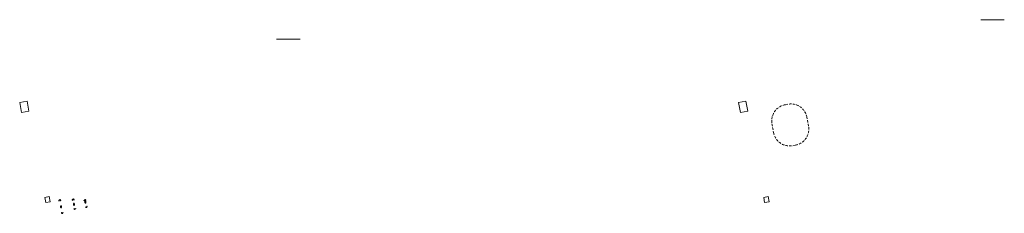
# Model space of a CAD drawing. Extents: x 779 to 3668, y -1329 to 9570.
# Tile 107 of 107: x 3064 to 3668, y -316 to -198. Entities that reach past the tile are written whole.
import ezdxf

# ---------------------------------------------------------------- set-up
doc = ezdxf.new("R2010")
doc.units = 0
doc.linetypes.add('DASH', pattern=[0.75, 0.5, -0.25])
doc.layers.add('_a_obiekty', color=250, linetype='Continuous', lineweight=30)
doc.linetypes.add('OGRODZENIE1', pattern='A,6.35,-2.54,[133,ltypeshp.shx,S=2.54,R=0,X=-2.54,Y=0],-2.54,25.4', length=36.83)

msp = doc.modelspace()

# ---------------------------------------------------------------- linework, layer by layer
at = {"layer": '_a_obiekty', "color": 18, "linetype": 'Continuous', "true_color": 0x000000}
for p, q in [((3089.936, -311.48), (3089.346, -311.59)), ((3089.936, -311.48), (3089.346, -311.59)), ((3089.346, -311.59), (3089.475, -312.278)), ((3089.346, -311.59), (3089.475, -312.278)), ((3089.896, -311.538), (3089.404, -311.63)), ((3089.896, -311.538), (3089.404, -311.63)), ((3089.404, -311.63), (3089.524, -312.269)), ((3089.404, -311.63), (3089.524, -312.269)), ((3090.015, -312.177), (3089.896, -311.538)), ((3090.015, -312.177), (3089.896, -311.538)), ((3090.065, -312.168), (3089.936, -311.48)), ((3090.065, -312.168), (3089.936, -311.48)), ((3097.899, -309.997), (3097.309, -310.107)), ((3097.899, -309.997), (3097.309, -310.107)), ((3097.309, -310.107), (3097.438, -310.795)), ((3097.309, -310.107), (3097.438, -310.795)), ((3097.859, -310.055), (3097.368, -310.147)), ((3097.859, -310.055), (3097.368, -310.147)), ((3097.368, -310.147), (3097.487, -310.786)), ((3097.368, -310.147), (3097.487, -310.786)), ((3097.979, -310.694), (3097.859, -310.055)), ((3097.979, -310.694), (3097.859, -310.055)), ((3098.028, -310.685), (3097.899, -309.997)), ((3098.028, -310.685), (3097.899, -309.997)), ((3104.879, -308.697), (3104.289, -308.807)), ((3104.879, -308.697), (3104.289, -308.807)), ((3104.289, -308.807), (3104.418, -309.495)), ((3104.289, -308.807), (3104.418, -309.495)), ((3104.839, -308.755), (3104.348, -308.847)), ((3104.839, -308.755), (3104.348, -308.847)), ((3104.348, -308.847), (3104.467, -309.486)), ((3104.348, -308.847), (3104.467, -309.486)), ((3104.959, -309.394), (3104.839, -308.755)), ((3104.959, -309.394), (3104.839, -308.755)), ((3105.008, -309.385), (3104.879, -308.697)), ((3105.008, -309.385), (3104.879, -308.697))]:
    msp.add_line(p, q, dxfattribs=at)
at = {"layer": '_a_obiekty', "color": 18, "linetype": 'OGRODZENIE1', "lineweight": 15, "ltscale": 0.04, "true_color": 0x000000}
for points in [[(3668.039, -197.624), (3653.57, -197.624)], [(3236.366, -209.463), (3221.897, -209.463)]]:
    msp.add_lwpolyline(points, dxfattribs=at)
at = {"layer": '_a_obiekty', "color": 18, "linetype": 'OGRODZENIE1', "lineweight": 15, "ltscale": 0.03, "true_color": 0x000000}
for points in [[(3068.935, -247.433), (3070.07, -253.528), (3065.548, -254.371), (3064.413, -248.275)], [(3509.628, -247.433), (3510.763, -253.528), (3506.241, -254.371), (3505.105, -248.275)], [(3083.122, -308.977), (3080.419, -309.48), (3079.833, -306.334), (3082.536, -305.831)], [(3523.815, -308.977), (3521.111, -309.48), (3520.526, -306.334), (3523.229, -305.831)]]:
    msp.add_lwpolyline(points, close=True, dxfattribs=at)
at = {"layer": '_a_obiekty', "color": 18, "linetype": 'DASH', "lineweight": 5, "ltscale": 3, "true_color": 0x000000}
msp.add_lwpolyline([(3535.381, -249.311), (3533.612, -249.64, 0.4142136), (3525.609, -261.3), (3526.61, -266.678, 0.4163334), (3538.341, -274.667), (3540.108, -274.325, 0.4120969), (3548.04, -262.678), (3547.042, -257.313, 0.4142136)], format="xyb", close=True, dxfattribs=at)
at = {"layer": '_a_obiekty', "color": 18, "linetype": 'Continuous', "true_color": 0x000000}
for centre in [(3096.741, -307.793), (3096.741, -307.793), (3097.597, -307.634), (3097.597, -307.634), (3088.584, -308.194, 0), (3088.584, -308.194, 0), (3089.44, -308.035, 0), (3089.44, -308.035, 0), (3097.777, -313.355, 0), (3097.777, -313.355, 0), (3098.633, -313.195, 0), (3098.633, -313.195, 0), (3104.032, -308.164), (3104.032, -308.164), (3104.773, -312.153), (3104.773, -312.153), (3104.889, -308.005), (3104.889, -308.005), (3105.629, -311.994), (3105.629, -311.994), (3090.002, -315.818), (3090.002, -315.818), (3090.858, -315.658), (3090.858, -315.658)]:
    msp.add_circle(centre, 0.025, dxfattribs=at)
for centre, radius, start, end in [((3089.073, -308.442, 0), 0.6, 37.249652, 163.254113), ((3089.073, -308.442, 0), 0.6, 37.249652, 163.254113), ((3097.23, -308.041), 0.6, 37.249652, 163.254113), ((3097.23, -308.041), 0.6, 37.249652, 163.254113), ((3097.23, -308.041), 0.5, 36.922805, 162.92727), ((3097.23, -308.041), 0.5, 36.922805, 162.92727), ((3097.666, -307.706), 0.0502, 223.795882, 33.970703), ((3097.666, -307.706), 0.0502, 223.795882, 33.970703), ((3104.521, -308.412), 0.6, 37.249652, 163.254113), ((3104.521, -308.412), 0.6, 37.249652, 163.254113), ((3088.546, -308.286, 0), 0.0502, 159.975167, 349.800347), ((3088.546, -308.286, 0), 0.0502, 159.975167, 349.800347), ((3089.073, -308.442, 0), 0.5, 36.922805, 162.92727), ((3089.073, -308.442, 0), 0.5, 36.922805, 162.92727), ((3089.509, -308.107, 0), 0.0502, 223.795882, 33.970704), ((3089.509, -308.107, 0), 0.0502, 223.795882, 33.970704), ((3089.77, -312.223), 0.3, 190.589416, 10.589415), ((3089.77, -312.223), 0.3, 190.589416, 10.589415), ((3089.77, -312.223), 0.25, 190.589416, 10.589415), ((3089.77, -312.223), 0.25, 190.589416, 10.589415), ((3096.703, -307.885), 0.0502, 159.975167, 349.800347), ((3096.703, -307.885), 0.0502, 159.975167, 349.800347), ((3097.733, -310.74), 0.3, 190.589416, 10.589415), ((3097.733, -310.74), 0.3, 190.589416, 10.589415), ((3097.733, -310.74), 0.25, 190.589416, 10.589415), ((3097.733, -310.74), 0.25, 190.589416, 10.589415), ((3097.708, -313.283, 0), 0.0502, 31.301885, 221.127065), ((3097.708, -313.283, 0), 0.0502, 31.301885, 221.127065), ((3098.144, -312.948, 0), 0.6, 217.848118, 343.85258), ((3098.144, -312.948, 0), 0.6, 217.848118, 343.85258), ((3098.144, -312.948, 0), 0.5, 218.174961, 344.179426), ((3098.144, -312.948, 0), 0.5, 218.174961, 344.179426), ((3098.671, -313.103, 0), 0.0502, 347.131528, 157.306349), ((3098.671, -313.103, 0), 0.0502, 347.131528, 157.306349), ((3103.994, -308.256), 0.0502, 159.975167, 349.800347), ((3103.994, -308.256), 0.0502, 159.975167, 349.800347), ((3104.521, -308.412), 0.5, 36.922805, 162.92727), ((3104.521, -308.412), 0.5, 36.922805, 162.92727), ((3104.713, -309.44), 0.3, 190.589416, 10.589415), ((3104.713, -309.44), 0.3, 190.589416, 10.589415), ((3104.713, -309.44), 0.25, 190.589416, 10.589415), ((3104.713, -309.44), 0.25, 190.589416, 10.589415), ((3104.704, -312.081), 0.0502, 31.301885, 221.127065), ((3104.704, -312.081), 0.0502, 31.301885, 221.127065), ((3105.14, -311.746), 0.6, 217.848118, 343.85258), ((3105.14, -311.746), 0.6, 217.848118, 343.85258), ((3105.14, -311.746), 0.5, 218.174961, 344.179426), ((3105.14, -311.746), 0.5, 218.174961, 344.179426), ((3104.957, -308.077), 0.0502, 223.795882, 33.970703), ((3104.957, -308.077), 0.0502, 223.795882, 33.970703), ((3105.667, -311.902), 0.0502, 347.131528, 157.306349), ((3105.667, -311.902), 0.0502, 347.131528, 157.306349), ((3089.933, -315.746), 0.0502, 31.301885, 221.127065), ((3089.933, -315.746), 0.0502, 31.301885, 221.127065), ((3090.369, -315.411), 0.6, 217.848118, 343.85258), ((3090.369, -315.411), 0.6, 217.848118, 343.85258), ((3090.369, -315.411), 0.5, 218.174961, 344.179426), ((3090.369, -315.411), 0.5, 218.174961, 344.179426), ((3090.897, -315.567), 0.0502, 347.131528, 157.306349), ((3090.897, -315.567), 0.0502, 347.131528, 157.306349)]:
    msp.add_arc(centre, radius, start, end, dxfattribs=at)

doc.saveas('drawing.dxf')
